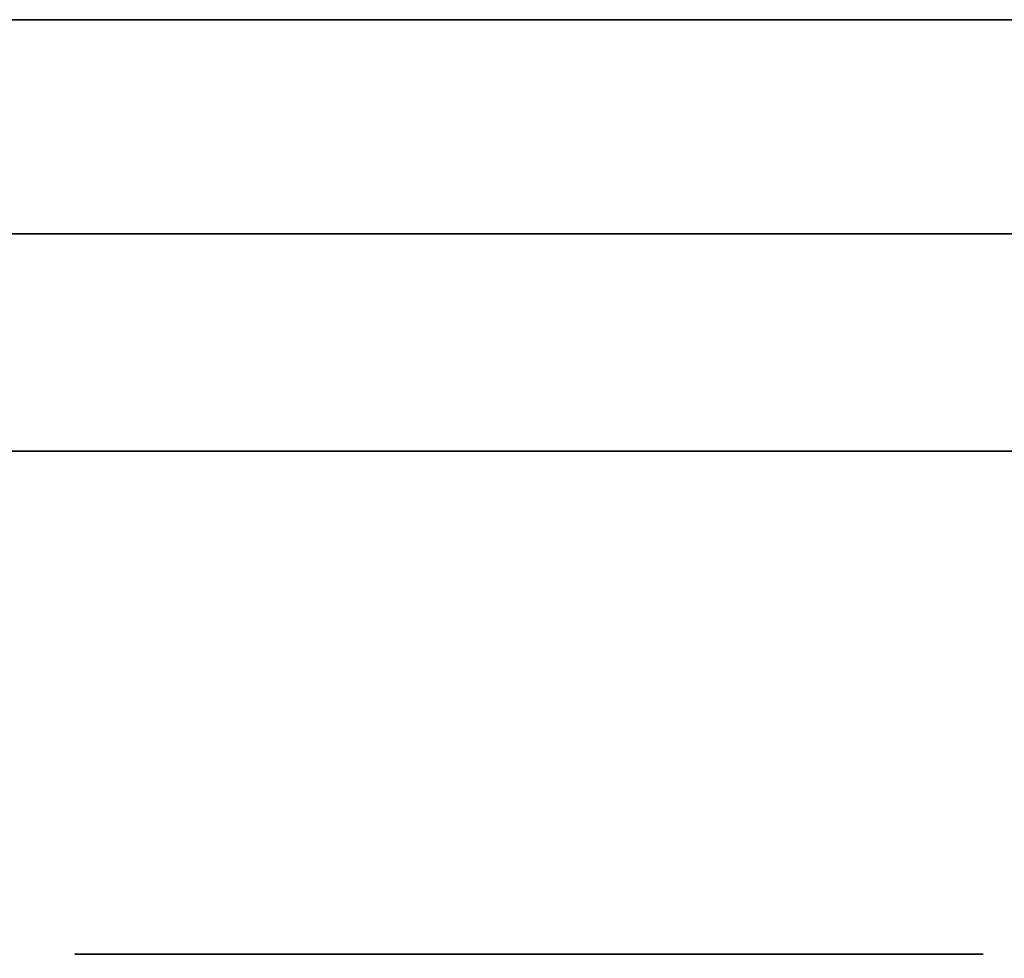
# Model space of a CAD drawing. Extents: x 248.8 to 273, y 2872.5 to 2876.7.
# Tile 32 of 256: x 248.9075 to 248.9365, y 2874.597 to 2874.6247. Entities that reach past the tile are written whole.
import ezdxf

# ---------------------------------------------------------------- set-up
doc = ezdxf.new("R2010")
doc.units = 0
doc.header["$LTSCALE"] = 150
doc.header["$MEASUREMENT"] = 0
doc.layers.add('3DFACE_BOLT', color=7, linetype='CONTINUOUS')
doc.layers.add('3DFACE_SHAPE', color=7, linetype='CONTINUOUS')

msp = doc.modelspace()

# ---------------------------------------------------------------- linework, layer by layer
at = {"layer": '3DFACE_BOLT', "color": 1}
for points, invisible_edges in [([(248.914487, 2874.631067, -0.135), (248.914878, 2874.631067, -0.137472), (248.914487, 2874.581067, -0.135)], 14), ([(248.914487, 2874.581067, -0.135), (248.914878, 2874.631067, -0.137472), (248.914878, 2874.581067, -0.137472)], 3), ([(248.914878, 2874.631067, -0.132528), (248.914487, 2874.631067, -0.135), (248.914878, 2874.581067, -0.132528)], 14), ([(248.914878, 2874.581067, -0.132528), (248.914487, 2874.631067, -0.135), (248.914487, 2874.581067, -0.135)], 3), ([(248.914487, 2874.631067, -0.065), (248.914878, 2874.631067, -0.067472), (248.914487, 2874.581067, -0.065)], 14), ([(248.914487, 2874.581067, -0.065), (248.914878, 2874.631067, -0.067472), (248.914878, 2874.581067, -0.067472)], 3), ([(248.914878, 2874.631067, -0.062528), (248.914487, 2874.631067, -0.065), (248.914878, 2874.581067, -0.062528)], 14), ([(248.914878, 2874.581067, -0.062528), (248.914487, 2874.631067, -0.065), (248.914487, 2874.581067, -0.065)], 3), ([(248.914878, 2874.631067, -0.137472), (248.916015, 2874.631067, -0.139702), (248.914878, 2874.581067, -0.137472)], 14), ([(248.914878, 2874.581067, -0.137472), (248.916015, 2874.631067, -0.139702), (248.916015, 2874.581067, -0.139702)], 3), ([(248.916015, 2874.631067, -0.130298), (248.914878, 2874.631067, -0.132528), (248.916015, 2874.581067, -0.130298)], 14), ([(248.916015, 2874.581067, -0.130298), (248.914878, 2874.631067, -0.132528), (248.914878, 2874.581067, -0.132528)], 3), ([(248.914878, 2874.631067, -0.067472), (248.916015, 2874.631067, -0.069702), (248.914878, 2874.581067, -0.067472)], 14), ([(248.914878, 2874.581067, -0.067472), (248.916015, 2874.631067, -0.069702), (248.916015, 2874.581067, -0.069702)], 3), ([(248.916015, 2874.631067, -0.060298), (248.914878, 2874.631067, -0.062528), (248.916015, 2874.581067, -0.060298)], 14), ([(248.916015, 2874.581067, -0.060298), (248.914878, 2874.631067, -0.062528), (248.914878, 2874.581067, -0.062528)], 3), ([(248.916015, 2874.631067, -0.139702), (248.917785, 2874.631067, -0.141472), (248.916015, 2874.581067, -0.139702)], 14), ([(248.916015, 2874.581067, -0.139702), (248.917785, 2874.631067, -0.141472), (248.917785, 2874.581067, -0.141472)], 3), ([(248.917785, 2874.631067, -0.128528), (248.916015, 2874.631067, -0.130298), (248.917785, 2874.581067, -0.128528)], 14), ([(248.917785, 2874.581067, -0.128528), (248.916015, 2874.631067, -0.130298), (248.916015, 2874.581067, -0.130298)], 3), ([(248.916015, 2874.631067, -0.069702), (248.917785, 2874.631067, -0.071472), (248.916015, 2874.581067, -0.069702)], 14), ([(248.916015, 2874.581067, -0.069702), (248.917785, 2874.631067, -0.071472), (248.917785, 2874.581067, -0.071472)], 3), ([(248.917785, 2874.631067, -0.058528), (248.916015, 2874.631067, -0.060298), (248.917785, 2874.581067, -0.058528)], 14), ([(248.917785, 2874.581067, -0.058528), (248.916015, 2874.631067, -0.060298), (248.916015, 2874.581067, -0.060298)], 3), ([(248.917785, 2874.631067, -0.141472), (248.920015, 2874.631067, -0.142608), (248.917785, 2874.581067, -0.141472)], 14), ([(248.917785, 2874.581067, -0.141472), (248.920015, 2874.631067, -0.142608), (248.920015, 2874.581067, -0.142608)], 3), ([(248.920015, 2874.631067, -0.127392), (248.917785, 2874.631067, -0.128528), (248.920015, 2874.581067, -0.127392)], 14), ([(248.920015, 2874.581067, -0.127392), (248.917785, 2874.631067, -0.128528), (248.917785, 2874.581067, -0.128528)], 3), ([(248.917785, 2874.631067, -0.071472), (248.920015, 2874.631067, -0.072608), (248.917785, 2874.581067, -0.071472)], 14), ([(248.917785, 2874.581067, -0.071472), (248.920015, 2874.631067, -0.072608), (248.920015, 2874.581067, -0.072608)], 3), ([(248.920015, 2874.631067, -0.057392), (248.917785, 2874.631067, -0.058528), (248.920015, 2874.581067, -0.057392)], 14), ([(248.920015, 2874.581067, -0.057392), (248.917785, 2874.631067, -0.058528), (248.917785, 2874.581067, -0.058528)], 3), ([(248.920015, 2874.631067, -0.142608), (248.922487, 2874.631067, -0.143), (248.920015, 2874.581067, -0.142608)], 14), ([(248.920015, 2874.581067, -0.142608), (248.922487, 2874.631067, -0.143), (248.922487, 2874.581067, -0.143)], 3), ([(248.922487, 2874.631067, -0.127), (248.920015, 2874.631067, -0.127392), (248.922487, 2874.581067, -0.127)], 14), ([(248.922487, 2874.581067, -0.127), (248.920015, 2874.631067, -0.127392), (248.920015, 2874.581067, -0.127392)], 3), ([(248.920015, 2874.631067, -0.072608), (248.922487, 2874.631067, -0.073), (248.920015, 2874.581067, -0.072608)], 14), ([(248.920015, 2874.581067, -0.072608), (248.922487, 2874.631067, -0.073), (248.922487, 2874.581067, -0.073)], 3), ([(248.922487, 2874.631067, -0.057), (248.920015, 2874.631067, -0.057392), (248.922487, 2874.581067, -0.057)], 14), ([(248.922487, 2874.581067, -0.057), (248.920015, 2874.631067, -0.057392), (248.920015, 2874.581067, -0.057392)], 3), ([(248.922487, 2874.631067, -0.143), (248.924959, 2874.631067, -0.142608), (248.922487, 2874.581067, -0.143)], 14), ([(248.922487, 2874.581067, -0.143), (248.924959, 2874.631067, -0.142608), (248.924959, 2874.581067, -0.142608)], 3), ([(248.924959, 2874.631067, -0.127392), (248.922487, 2874.631067, -0.127), (248.924959, 2874.581067, -0.127392)], 14), ([(248.924959, 2874.581067, -0.127392), (248.922487, 2874.631067, -0.127), (248.922487, 2874.581067, -0.127)], 3), ([(248.922487, 2874.631067, -0.073), (248.924959, 2874.631067, -0.072608), (248.922487, 2874.581067, -0.073)], 14), ([(248.922487, 2874.581067, -0.073), (248.924959, 2874.631067, -0.072608), (248.924959, 2874.581067, -0.072608)], 3), ([(248.924959, 2874.631067, -0.057392), (248.922487, 2874.631067, -0.057), (248.924959, 2874.581067, -0.057392)], 14), ([(248.924959, 2874.581067, -0.057392), (248.922487, 2874.631067, -0.057), (248.922487, 2874.581067, -0.057)], 3), ([(248.924959, 2874.631067, -0.142608), (248.927189, 2874.631067, -0.141472), (248.924959, 2874.581067, -0.142608)], 14), ([(248.924959, 2874.581067, -0.142608), (248.927189, 2874.631067, -0.141472), (248.927189, 2874.581067, -0.141472)], 3), ([(248.927189, 2874.631067, -0.128528), (248.924959, 2874.631067, -0.127392), (248.927189, 2874.581067, -0.128528)], 14), ([(248.927189, 2874.581067, -0.128528), (248.924959, 2874.631067, -0.127392), (248.924959, 2874.581067, -0.127392)], 3), ([(248.924959, 2874.631067, -0.072608), (248.927189, 2874.631067, -0.071472), (248.924959, 2874.581067, -0.072608)], 14), ([(248.924959, 2874.581067, -0.072608), (248.927189, 2874.631067, -0.071472), (248.927189, 2874.581067, -0.071472)], 3), ([(248.927189, 2874.631067, -0.058528), (248.924959, 2874.631067, -0.057392), (248.927189, 2874.581067, -0.058528)], 14), ([(248.927189, 2874.581067, -0.058528), (248.924959, 2874.631067, -0.057392), (248.924959, 2874.581067, -0.057392)], 3), ([(248.927189, 2874.631067, -0.141472), (248.928959, 2874.631067, -0.139702), (248.927189, 2874.581067, -0.141472)], 14), ([(248.927189, 2874.581067, -0.141472), (248.928959, 2874.631067, -0.139702), (248.928959, 2874.581067, -0.139702)], 3), ([(248.928959, 2874.631067, -0.130298), (248.927189, 2874.631067, -0.128528), (248.928959, 2874.581067, -0.130298)], 14), ([(248.928959, 2874.581067, -0.130298), (248.927189, 2874.631067, -0.128528), (248.927189, 2874.581067, -0.128528)], 3), ([(248.927189, 2874.631067, -0.071472), (248.928959, 2874.631067, -0.069702), (248.927189, 2874.581067, -0.071472)], 14), ([(248.927189, 2874.581067, -0.071472), (248.928959, 2874.631067, -0.069702), (248.928959, 2874.581067, -0.069702)], 3), ([(248.928959, 2874.631067, -0.060298), (248.927189, 2874.631067, -0.058528), (248.928959, 2874.581067, -0.060298)], 14), ([(248.928959, 2874.581067, -0.060298), (248.927189, 2874.631067, -0.058528), (248.927189, 2874.581067, -0.058528)], 3), ([(248.928959, 2874.631067, -0.139702), (248.930095, 2874.631067, -0.137472), (248.928959, 2874.581067, -0.139702)], 14), ([(248.928959, 2874.581067, -0.139702), (248.930095, 2874.631067, -0.137472), (248.930095, 2874.581067, -0.137472)], 3), ([(248.930095, 2874.631067, -0.132528), (248.928959, 2874.631067, -0.130298), (248.930095, 2874.581067, -0.132528)], 14), ([(248.930095, 2874.581067, -0.132528), (248.928959, 2874.631067, -0.130298), (248.928959, 2874.581067, -0.130298)], 3), ([(248.928959, 2874.631067, -0.069702), (248.930095, 2874.631067, -0.067472), (248.928959, 2874.581067, -0.069702)], 14), ([(248.928959, 2874.581067, -0.069702), (248.930095, 2874.631067, -0.067472), (248.930095, 2874.581067, -0.067472)], 3), ([(248.930095, 2874.631067, -0.062528), (248.928959, 2874.631067, -0.060298), (248.930095, 2874.581067, -0.062528)], 14), ([(248.930095, 2874.581067, -0.062528), (248.928959, 2874.631067, -0.060298), (248.928959, 2874.581067, -0.060298)], 3), ([(248.930095, 2874.631067, -0.137472), (248.930487, 2874.631067, -0.135), (248.930095, 2874.581067, -0.137472)], 14), ([(248.930095, 2874.581067, -0.137472), (248.930487, 2874.631067, -0.135), (248.930487, 2874.581067, -0.135)], 3), ([(248.930487, 2874.631067, -0.135), (248.930095, 2874.631067, -0.132528), (248.930487, 2874.581067, -0.135)], 14), ([(248.930487, 2874.581067, -0.135), (248.930095, 2874.631067, -0.132528), (248.930095, 2874.581067, -0.132528)], 3), ([(248.930095, 2874.631067, -0.067472), (248.930487, 2874.631067, -0.065), (248.930095, 2874.581067, -0.067472)], 14), ([(248.930095, 2874.581067, -0.067472), (248.930487, 2874.631067, -0.065), (248.930487, 2874.581067, -0.065)], 3), ([(248.930487, 2874.631067, -0.065), (248.930095, 2874.631067, -0.062528), (248.930487, 2874.581067, -0.065)], 14), ([(248.930487, 2874.581067, -0.065), (248.930095, 2874.631067, -0.062528), (248.930095, 2874.581067, -0.062528)], 3), ([(248.909112, 2874.611967, -0.135), (248.915799, 2874.611967, -0.146583), (248.909112, 2874.597167, -0.135)], 14), ([(248.909112, 2874.597167, -0.135), (248.915799, 2874.611967, -0.146583), (248.915799, 2874.597167, -0.146583)], 3), ([(248.915799, 2874.611967, -0.123417), (248.909112, 2874.611967, -0.135), (248.915799, 2874.597167, -0.123417)], 14), ([(248.915799, 2874.597167, -0.123417), (248.909112, 2874.611967, -0.135), (248.909112, 2874.597167, -0.135)], 3), ([(248.909112, 2874.611967, -0.135), (248.915799, 2874.611967, -0.123417), (248.915799, 2874.611967, -0.146583)], 2), ([(248.909112, 2874.611967, -0.065), (248.915799, 2874.611967, -0.076583), (248.909112, 2874.597167, -0.065)], 14), ([(248.909112, 2874.597167, -0.065), (248.915799, 2874.611967, -0.076583), (248.915799, 2874.597167, -0.076583)], 3), ([(248.915799, 2874.611967, -0.053417), (248.909112, 2874.611967, -0.065), (248.915799, 2874.597167, -0.053417)], 14), ([(248.915799, 2874.597167, -0.053417), (248.909112, 2874.611967, -0.065), (248.909112, 2874.597167, -0.065)], 3), ([(248.909112, 2874.611967, -0.065), (248.915799, 2874.611967, -0.053417), (248.915799, 2874.611967, -0.076583)], 2), ([(248.915799, 2874.611967, -0.146583), (248.929174, 2874.611967, -0.146583), (248.915799, 2874.597167, -0.146583)], 14), ([(248.915799, 2874.597167, -0.146583), (248.929174, 2874.611967, -0.146583), (248.929174, 2874.597167, -0.146583)], 3), ([(248.929174, 2874.611967, -0.123417), (248.915799, 2874.611967, -0.123417), (248.929174, 2874.597167, -0.123417)], 14), ([(248.929174, 2874.597167, -0.123417), (248.915799, 2874.611967, -0.123417), (248.915799, 2874.597167, -0.123417)], 3), ([(248.915799, 2874.611967, -0.123417), (248.929174, 2874.611967, -0.123417), (248.915799, 2874.611967, -0.146583)], 14), ([(248.915799, 2874.611967, -0.146583), (248.929174, 2874.611967, -0.123417), (248.929174, 2874.611967, -0.146583)], 3), ([(248.915799, 2874.611967, -0.076583), (248.929174, 2874.611967, -0.076583), (248.915799, 2874.597167, -0.076583)], 14), ([(248.915799, 2874.597167, -0.076583), (248.929174, 2874.611967, -0.076583), (248.929174, 2874.597167, -0.076583)], 3), ([(248.929174, 2874.611967, -0.053417), (248.915799, 2874.611967, -0.053417), (248.929174, 2874.597167, -0.053417)], 14), ([(248.929174, 2874.597167, -0.053417), (248.915799, 2874.611967, -0.053417), (248.915799, 2874.597167, -0.053417)], 3), ([(248.915799, 2874.611967, -0.053417), (248.929174, 2874.611967, -0.053417), (248.915799, 2874.611967, -0.076583)], 14), ([(248.915799, 2874.611967, -0.076583), (248.929174, 2874.611967, -0.053417), (248.929174, 2874.611967, -0.076583)], 3), ([(248.929174, 2874.611967, -0.146583), (248.935862, 2874.611967, -0.135), (248.929174, 2874.597167, -0.146583)], 14), ([(248.929174, 2874.597167, -0.146583), (248.935862, 2874.611967, -0.135), (248.935862, 2874.597167, -0.135)], 3), ([(248.935862, 2874.611967, -0.135), (248.929174, 2874.611967, -0.123417), (248.935862, 2874.597167, -0.135)], 14), ([(248.935862, 2874.597167, -0.135), (248.929174, 2874.611967, -0.123417), (248.929174, 2874.597167, -0.123417)], 3), ([(248.929174, 2874.611967, -0.123417), (248.935862, 2874.611967, -0.135), (248.929174, 2874.611967, -0.146583)], 12), ([(248.929174, 2874.611967, -0.076583), (248.935862, 2874.611967, -0.065), (248.929174, 2874.597167, -0.076583)], 14), ([(248.929174, 2874.597167, -0.076583), (248.935862, 2874.611967, -0.065), (248.935862, 2874.597167, -0.065)], 3), ([(248.935862, 2874.611967, -0.065), (248.929174, 2874.611967, -0.053417), (248.935862, 2874.597167, -0.065)], 14), ([(248.935862, 2874.597167, -0.065), (248.929174, 2874.611967, -0.053417), (248.929174, 2874.597167, -0.053417)], 3), ([(248.929174, 2874.611967, -0.053417), (248.935862, 2874.611967, -0.065), (248.929174, 2874.611967, -0.076583)], 12), ([(248.909112, 2874.597167, -0.135), (248.915799, 2874.597167, -0.146583), (248.915799, 2874.597167, -0.123417)], 2), ([(248.909112, 2874.597167, -0.065), (248.915799, 2874.597167, -0.076583), (248.915799, 2874.597167, -0.053417)], 2), ([(248.915799, 2874.597167, -0.146583), (248.929174, 2874.597167, -0.146583), (248.915799, 2874.597167, -0.123417)], 14), ([(248.915799, 2874.597167, -0.123417), (248.929174, 2874.597167, -0.146583), (248.929174, 2874.597167, -0.123417)], 3), ([(248.915799, 2874.597167, -0.076583), (248.929174, 2874.597167, -0.076583), (248.915799, 2874.597167, -0.053417)], 14), ([(248.915799, 2874.597167, -0.053417), (248.929174, 2874.597167, -0.076583), (248.929174, 2874.597167, -0.053417)], 3), ([(248.929174, 2874.597167, -0.146583), (248.935862, 2874.597167, -0.135), (248.929174, 2874.597167, -0.123417)], 12), ([(248.929174, 2874.597167, -0.076583), (248.935862, 2874.597167, -0.065), (248.929174, 2874.597167, -0.053417)], 12)]:
    msp.add_3dface(points, dxfattribs=dict(at, invisible_edges=invisible_edges))
at = {"layer": '3DFACE_SHAPE', "color": 13}
for points, invisible_edges in [([(248.959337, 2872.521516), (248.959337, 2876.721516), (248.759337, 2872.521516)], 2), ([(248.959337, 2876.721516), (248.759337, 2876.721516), (248.759337, 2872.521516)], 12), ([(248.759337, 2872.521516, -0.2), (248.759337, 2876.721516, -0.2), (248.959337, 2872.521516, -0.2)], 2), ([(248.759337, 2876.721516, -0.2), (248.959337, 2876.721516, -0.2), (248.959337, 2872.521516, -0.2)], 12), ([(248.862487, 2872.521516, -0.0095), (248.862487, 2876.721516, -0.0095), (248.959337, 2872.521516, -0.0095)], 2), ([(248.862487, 2876.721516, -0.0095), (248.959337, 2876.721516, -0.0095), (248.959337, 2872.521516, -0.0095)], 12), ([(248.959337, 2872.521516, -0.1905), (248.959337, 2876.721516, -0.1905), (248.862487, 2872.521516, -0.1905)], 2), ([(248.959337, 2876.721516, -0.1905), (248.862487, 2876.721516, -0.1905), (248.862487, 2872.521516, -0.1905)], 12), ([(248.959337, 2874.624666, -0.0095), (248.916476, 2874.624666, -0.05899), (248.862487, 2874.624666, -0.0095)], 3), ([(248.916476, 2874.624666, -0.05899), (248.913987, 2874.624666, -0.065), (248.862487, 2874.624666, -0.0095)], 14), ([(248.913987, 2874.624666, -0.135), (248.862487, 2874.624666, -0.1905), (248.916476, 2874.624666, -0.07101)], 15), ([(248.916476, 2874.624666, -0.07101), (248.862487, 2874.624666, -0.1905), (248.913987, 2874.624666, -0.065)], 3), ([(248.862487, 2874.624666, -0.1905), (248.862487, 2874.624666, -0.0095), (248.913987, 2874.624666, -0.065)], 14), ([(248.913987, 2874.624666, -0.135), (248.916476, 2874.624666, -0.14101), (248.862487, 2874.624666, -0.1905)], 14), ([(248.862487, 2874.624666, -0.1905), (248.916476, 2874.624666, -0.14101), (248.959337, 2874.624666, -0.1905)], 3), ([(248.862487, 2874.618366, -0.0095), (248.922487, 2874.618366, -0.0095), (248.862487, 2874.624666, -0.0095)], 2), ([(248.922487, 2874.618366, -0.0095), (248.959337, 2874.618366, -0.0095), (248.862487, 2874.624666, -0.0095)], 14), ([(248.862487, 2874.624666, -0.0095), (248.959337, 2874.618366, -0.0095), (248.959337, 2874.624666, -0.0095)], 1), ([(248.959337, 2874.624666, -0.1905), (248.959337, 2874.618366, -0.1905), (248.862487, 2874.624666, -0.1905)], 2), ([(248.959337, 2874.618366, -0.1905), (248.862487, 2874.618366, -0.1905), (248.862487, 2874.624666, -0.1905)], 12), ([(248.913987, 2874.624666, -0.065), (248.913987, 2874.618366, -0.065), (248.916476, 2874.624666, -0.07101)], 3), ([(248.913987, 2874.618366, -0.065), (248.916476, 2874.618366, -0.07101), (248.916476, 2874.624666, -0.07101)], 14), ([(248.916476, 2874.624666, -0.05899), (248.916476, 2874.618366, -0.05899), (248.913987, 2874.624666, -0.065)], 3), ([(248.916476, 2874.618366, -0.05899), (248.913987, 2874.618366, -0.065), (248.913987, 2874.624666, -0.065)], 14), ([(248.916476, 2874.624666, -0.12899), (248.916476, 2874.618366, -0.12899), (248.913987, 2874.624666, -0.135)], 3), ([(248.916476, 2874.618366, -0.12899), (248.913987, 2874.618366, -0.135), (248.913987, 2874.624666, -0.135)], 14), ([(248.913987, 2874.624666, -0.135), (248.913987, 2874.618366, -0.135), (248.916476, 2874.624666, -0.14101)], 3), ([(248.913987, 2874.618366, -0.135), (248.916476, 2874.618366, -0.14101), (248.916476, 2874.624666, -0.14101)], 14), ([(248.916476, 2874.624666, -0.12899), (248.913987, 2874.624666, -0.135), (248.916476, 2874.624666, -0.07101)], 14), ([(248.916476, 2874.624666, -0.07101), (248.916476, 2874.618366, -0.07101), (248.922487, 2874.624666, -0.0735)], 3), ([(248.916476, 2874.618366, -0.07101), (248.922487, 2874.618366, -0.0735), (248.922487, 2874.624666, -0.0735)], 14), ([(248.922487, 2874.624666, -0.0565), (248.922487, 2874.618366, -0.0565), (248.916476, 2874.624666, -0.05899)], 3), ([(248.922487, 2874.618366, -0.0565), (248.916476, 2874.618366, -0.05899), (248.916476, 2874.624666, -0.05899)], 14), ([(248.922487, 2874.624666, -0.1265), (248.922487, 2874.618366, -0.1265), (248.916476, 2874.624666, -0.12899)], 3), ([(248.922487, 2874.618366, -0.1265), (248.916476, 2874.618366, -0.12899), (248.916476, 2874.624666, -0.12899)], 14), ([(248.916476, 2874.624666, -0.14101), (248.916476, 2874.618366, -0.14101), (248.922487, 2874.624666, -0.1435)], 3), ([(248.916476, 2874.618366, -0.14101), (248.922487, 2874.618366, -0.1435), (248.922487, 2874.624666, -0.1435)], 14), ([(248.922487, 2874.624666, -0.0565), (248.916476, 2874.624666, -0.05899), (248.959337, 2874.624666, -0.0095)], 14), ([(248.916476, 2874.624666, -0.07101), (248.922487, 2874.624666, -0.0735), (248.916476, 2874.624666, -0.12899)], 14), ([(248.916476, 2874.624666, -0.12899), (248.922487, 2874.624666, -0.0735), (248.922487, 2874.624666, -0.1265)], 3), ([(248.916476, 2874.624666, -0.14101), (248.922487, 2874.624666, -0.1435), (248.959337, 2874.624666, -0.1905)], 14), ([(248.922487, 2874.624666, -0.0735), (248.922487, 2874.618366, -0.0735), (248.928497, 2874.624666, -0.07101)], 3), ([(248.922487, 2874.618366, -0.0735), (248.928497, 2874.618366, -0.07101), (248.928497, 2874.624666, -0.07101)], 14), ([(248.928497, 2874.624666, -0.05899), (248.928497, 2874.618366, -0.05899), (248.922487, 2874.624666, -0.0565)], 3), ([(248.928497, 2874.618366, -0.05899), (248.922487, 2874.618366, -0.0565), (248.922487, 2874.624666, -0.0565)], 14), ([(248.922487, 2874.624666, -0.1435), (248.922487, 2874.618366, -0.1435), (248.928497, 2874.624666, -0.14101)], 3), ([(248.922487, 2874.618366, -0.1435), (248.928497, 2874.618366, -0.14101), (248.928497, 2874.624666, -0.14101)], 14), ([(248.928497, 2874.624666, -0.12899), (248.928497, 2874.618366, -0.12899), (248.922487, 2874.624666, -0.1265)], 3), ([(248.928497, 2874.618366, -0.12899), (248.922487, 2874.618366, -0.1265), (248.922487, 2874.624666, -0.1265)], 14), ([(248.928497, 2874.624666, -0.05899), (248.922487, 2874.624666, -0.0565), (250.790176, 2874.624666, -0.05899)], 14), ([(250.790176, 2874.624666, -0.05899), (248.922487, 2874.624666, -0.0565), (250.796187, 2874.624666, -0.0565)], 3), ([(248.922487, 2874.624666, -0.0565), (250.759337, 2874.624666, -0.0095), (250.796187, 2874.624666, -0.0565)], 15), ([(250.759337, 2874.624666, -0.0095), (248.922487, 2874.624666, -0.0565), (248.959337, 2874.624666, -0.0095)], 3), ([(248.922487, 2874.624666, -0.0735), (248.928497, 2874.624666, -0.07101), (248.922487, 2874.624666, -0.1265)], 14), ([(248.922487, 2874.624666, -0.1265), (248.928497, 2874.624666, -0.07101), (248.928497, 2874.624666, -0.12899)], 3), ([(248.959337, 2874.624666, -0.1905), (248.922487, 2874.624666, -0.1435), (248.928497, 2874.624666, -0.14101)], 13), ([(248.928497, 2874.624666, -0.07101), (248.928497, 2874.618366, -0.07101), (248.930987, 2874.624666, -0.065)], 3), ([(248.928497, 2874.618366, -0.07101), (248.930987, 2874.618366, -0.065), (248.930987, 2874.624666, -0.065)], 14), ([(248.930987, 2874.624666, -0.065), (248.930987, 2874.618366, -0.065), (248.928497, 2874.624666, -0.05899)], 3), ([(248.930987, 2874.618366, -0.065), (248.928497, 2874.618366, -0.05899), (248.928497, 2874.624666, -0.05899)], 14), ([(248.928497, 2874.624666, -0.14101), (248.928497, 2874.618366, -0.14101), (248.930987, 2874.624666, -0.135)], 3), ([(248.928497, 2874.618366, -0.14101), (248.930987, 2874.618366, -0.135), (248.930987, 2874.624666, -0.135)], 14), ([(248.930987, 2874.624666, -0.135), (248.930987, 2874.618366, -0.135), (248.928497, 2874.624666, -0.12899)], 3), ([(248.930987, 2874.618366, -0.135), (248.928497, 2874.618366, -0.12899), (248.928497, 2874.624666, -0.12899)], 14), ([(248.930987, 2874.624666, -0.135), (248.928497, 2874.624666, -0.12899), (250.787687, 2874.624666, -0.065)], 14), ([(250.787687, 2874.624666, -0.065), (248.928497, 2874.624666, -0.12899), (248.930987, 2874.624666, -0.065)], 15), ([(248.928497, 2874.624666, -0.12899), (248.928497, 2874.624666, -0.07101), (248.930987, 2874.624666, -0.065)], 15), ([(250.790176, 2874.624666, -0.05899), (250.787687, 2874.624666, -0.065), (248.928497, 2874.624666, -0.05899)], 14), ([(250.787687, 2874.624666, -0.065), (248.930987, 2874.624666, -0.065), (248.928497, 2874.624666, -0.05899)], 13), ([(248.930987, 2874.624666, -0.135), (250.796187, 2874.624666, -0.1435), (248.928497, 2874.624666, -0.14101)], 15), ([(250.796187, 2874.624666, -0.1435), (248.959337, 2874.624666, -0.1905), (248.928497, 2874.624666, -0.14101)], 15), ([(250.787687, 2874.624666, -0.135), (248.930987, 2874.624666, -0.135), (250.790176, 2874.624666, -0.07101)], 15), ([(250.790176, 2874.624666, -0.07101), (248.930987, 2874.624666, -0.135), (250.787687, 2874.624666, -0.065)], 3), ([(250.787687, 2874.624666, -0.135), (250.790176, 2874.624666, -0.14101), (248.930987, 2874.624666, -0.135)], 14), ([(250.790176, 2874.624666, -0.14101), (250.796187, 2874.624666, -0.1435), (248.930987, 2874.624666, -0.135)], 14), ([(248.913987, 2874.618366, -0.135), (248.916476, 2874.618366, -0.14101), (248.862487, 2874.618366, -0.135)], 14), ([(248.916476, 2874.618366, -0.14101), (248.922487, 2874.618366, -0.1435), (248.862487, 2874.618366, -0.135)], 14), ([(248.862487, 2874.618366, -0.135), (248.922487, 2874.618366, -0.1435), (248.862487, 2874.618366, -0.17)], 15), ([(248.922487, 2874.618366, -0.1435), (248.928497, 2874.618366, -0.14101), (248.862487, 2874.618366, -0.17)], 14), ([(248.862487, 2874.618366, -0.17), (248.928497, 2874.618366, -0.14101), (248.964487, 2874.618366, -0.17)], 3), ([(248.964487, 2874.618366, -0.03), (248.916476, 2874.618366, -0.05899), (248.862487, 2874.618366, -0.03)], 3), ([(248.862487, 2874.618366, -0.03), (248.916476, 2874.618366, -0.05899), (248.862487, 2874.618366, -0.065)], 3), ([(248.916476, 2874.618366, -0.05899), (248.913987, 2874.618366, -0.065), (248.862487, 2874.618366, -0.065)], 14), ([(248.913987, 2874.618366, -0.135), (248.862487, 2874.618366, -0.135), (248.916476, 2874.618366, -0.07101)], 15), ([(248.916476, 2874.618366, -0.07101), (248.862487, 2874.618366, -0.135), (248.913987, 2874.618366, -0.065)], 3), ([(248.862487, 2874.618366, -0.135), (248.862487, 2874.618366, -0.065), (248.913987, 2874.618366, -0.065)], 14), ([(248.964487, 2874.618366, -0.17), (248.868887, 2874.611967, -0.17), (248.862487, 2874.618366, -0.17)], 3), ([(248.868887, 2874.611967, -0.03), (248.964487, 2874.618366, -0.03), (248.862487, 2874.618366, -0.03)], 13), ([(248.959337, 2874.618366, -0.1905), (248.916476, 2874.618366, -0.14101), (248.862487, 2874.618366, -0.1905)], 3), ([(248.916476, 2874.618366, -0.14101), (248.913987, 2874.618366, -0.135), (248.862487, 2874.618366, -0.1905)], 14), ([(248.862487, 2874.618366, -0.1905), (248.913987, 2874.618366, -0.135), (248.916476, 2874.618366, -0.12899)], 13), ([(248.916476, 2874.618366, -0.12899), (248.913987, 2874.618366, -0.065), (248.862487, 2874.618366, -0.1905)], 15), ([(248.913987, 2874.618366, -0.065), (248.862487, 2874.618366, -0.0095), (248.862487, 2874.618366, -0.1905)], 13), ([(248.913987, 2874.618366, -0.065), (248.916476, 2874.618366, -0.05899), (248.862487, 2874.618366, -0.0095)], 14), ([(248.862487, 2874.618366, -0.0095), (248.916476, 2874.618366, -0.05899), (248.922487, 2874.618366, -0.0095)], 3), ([(248.922487, 2874.611967, -0.17), (248.868887, 2874.611967, -0.17), (248.964487, 2874.618366, -0.17)], 14), ([(248.868887, 2874.611967, -0.03), (248.964487, 2874.611967, -0.03), (248.964487, 2874.618366, -0.03)], 12), ([(248.916476, 2874.618366, -0.12899), (248.913987, 2874.618366, -0.135), (248.916476, 2874.618366, -0.07101)], 14), ([(248.916476, 2874.611967, -0.07101), (248.916476, 2874.618366, -0.07101), (248.913987, 2874.611967, -0.065)], 3), ([(248.916476, 2874.618366, -0.07101), (248.913987, 2874.618366, -0.065), (248.913987, 2874.611967, -0.065)], 14), ([(248.913987, 2874.611967, -0.065), (248.913987, 2874.618366, -0.065), (248.916476, 2874.611967, -0.05899)], 3), ([(248.913987, 2874.618366, -0.065), (248.916476, 2874.618366, -0.05899), (248.916476, 2874.611967, -0.05899)], 14), ([(248.916476, 2874.611967, -0.14101), (248.916476, 2874.618366, -0.14101), (248.913987, 2874.611967, -0.135)], 3), ([(248.916476, 2874.618366, -0.14101), (248.913987, 2874.618366, -0.135), (248.913987, 2874.611967, -0.135)], 14), ([(248.913987, 2874.611967, -0.135), (248.913987, 2874.618366, -0.135), (248.916476, 2874.611967, -0.12899)], 3), ([(248.913987, 2874.618366, -0.135), (248.916476, 2874.618366, -0.12899), (248.916476, 2874.611967, -0.12899)], 14), ([(248.916476, 2874.618366, -0.07101), (248.913987, 2874.618366, -0.065), (248.916476, 2874.618366, -0.12899)], 14), ([(248.964487, 2874.618366, -0.03), (248.922487, 2874.618366, -0.0565), (248.916476, 2874.618366, -0.05899)], 13), ([(248.916476, 2874.618366, -0.07101), (248.922487, 2874.618366, -0.0735), (248.916476, 2874.618366, -0.12899)], 14), ([(248.922487, 2874.618366, -0.0735), (248.922487, 2874.618366, -0.1265), (248.916476, 2874.618366, -0.12899)], 13), ([(248.916476, 2874.611967, -0.05899), (248.916476, 2874.618366, -0.05899), (248.922487, 2874.611967, -0.0565)], 3), ([(248.916476, 2874.618366, -0.05899), (248.922487, 2874.618366, -0.0565), (248.922487, 2874.611967, -0.0565)], 14), ([(248.922487, 2874.611967, -0.0735), (248.922487, 2874.618366, -0.0735), (248.916476, 2874.611967, -0.07101)], 3), ([(248.922487, 2874.618366, -0.0735), (248.916476, 2874.618366, -0.07101), (248.916476, 2874.611967, -0.07101)], 14), ([(248.916476, 2874.611967, -0.12899), (248.916476, 2874.618366, -0.12899), (248.922487, 2874.611967, -0.1265)], 3), ([(248.916476, 2874.618366, -0.12899), (248.922487, 2874.618366, -0.1265), (248.922487, 2874.611967, -0.1265)], 14), ([(248.922487, 2874.611967, -0.1435), (248.922487, 2874.618366, -0.1435), (248.916476, 2874.611967, -0.14101)], 3), ([(248.922487, 2874.618366, -0.1435), (248.916476, 2874.618366, -0.14101), (248.916476, 2874.611967, -0.14101)], 14), ([(248.922487, 2874.618366, -0.1435), (248.916476, 2874.618366, -0.14101), (248.959337, 2874.618366, -0.1905)], 14), ([(248.916476, 2874.618366, -0.05899), (248.922487, 2874.618366, -0.0565), (248.922487, 2874.618366, -0.0095)], 14), ([(248.916476, 2874.618366, -0.12899), (248.922487, 2874.618366, -0.1265), (248.916476, 2874.618366, -0.07101)], 14), ([(248.922487, 2874.618366, -0.1265), (248.922487, 2874.618366, -0.0735), (248.916476, 2874.618366, -0.07101)], 13), ([(248.922487, 2874.618366, -0.0735), (248.928497, 2874.618366, -0.07101), (248.922487, 2874.618366, -0.1265)], 14), ([(248.922487, 2874.618366, -0.1265), (248.928497, 2874.618366, -0.07101), (248.928497, 2874.618366, -0.12899)], 3), ([(248.928497, 2874.618366, -0.05899), (248.922487, 2874.618366, -0.0565), (248.964487, 2874.618366, -0.03)], 14), ([(248.922487, 2874.611967, -0.0565), (248.922487, 2874.618366, -0.0565), (248.928497, 2874.611967, -0.05899)], 3), ([(248.922487, 2874.618366, -0.0565), (248.928497, 2874.618366, -0.05899), (248.928497, 2874.611967, -0.05899)], 14), ([(248.928497, 2874.611967, -0.07101), (248.928497, 2874.618366, -0.07101), (248.922487, 2874.611967, -0.0735)], 3), ([(248.928497, 2874.618366, -0.07101), (248.922487, 2874.618366, -0.0735), (248.922487, 2874.611967, -0.0735)], 14), ([(248.922487, 2874.611967, -0.1265), (248.922487, 2874.618366, -0.1265), (248.928497, 2874.611967, -0.12899)], 3), ([(248.922487, 2874.618366, -0.1265), (248.928497, 2874.618366, -0.12899), (248.928497, 2874.611967, -0.12899)], 14), ([(248.928497, 2874.611967, -0.14101), (248.928497, 2874.618366, -0.14101), (248.922487, 2874.611967, -0.1435)], 3), ([(248.928497, 2874.618366, -0.14101), (248.922487, 2874.618366, -0.1435), (248.922487, 2874.611967, -0.1435)], 14), ([(248.964487, 2874.611967, -0.17), (248.922487, 2874.611967, -0.17), (248.964487, 2874.618366, -0.17)], 2), ([(248.928497, 2874.618366, -0.14101), (248.922487, 2874.618366, -0.1435), (250.790176, 2874.618366, -0.14101)], 14), ([(248.922487, 2874.618366, -0.1435), (248.959337, 2874.618366, -0.1905), (250.790176, 2874.618366, -0.14101)], 15), ([(248.928497, 2874.618366, -0.07101), (248.922487, 2874.618366, -0.0735), (250.790176, 2874.618366, -0.07101)], 14), ([(248.922487, 2874.618366, -0.0735), (248.922487, 2874.618366, -0.1265), (250.790176, 2874.618366, -0.07101)], 15), ([(250.790176, 2874.618366, -0.07101), (248.922487, 2874.618366, -0.1265), (250.796187, 2874.618366, -0.0735)], 3), ([(248.922487, 2874.618366, -0.1265), (248.928497, 2874.618366, -0.12899), (250.796187, 2874.618366, -0.0735)], 14), ([(248.959337, 2874.618366, -0.0095), (248.922487, 2874.618366, -0.0565), (248.928497, 2874.618366, -0.05899)], 13), ([(248.922487, 2874.618366, -0.0565), (248.959337, 2874.618366, -0.0095), (248.922487, 2874.618366, -0.0095)], 13), ([(248.928497, 2874.618366, -0.14101), (248.930987, 2874.618366, -0.135), (248.964487, 2874.618366, -0.17)], 14), ([(248.964487, 2874.618366, -0.17), (248.930987, 2874.618366, -0.135), (248.928497, 2874.618366, -0.12899)], 13), ([(248.928497, 2874.618366, -0.07101), (248.930987, 2874.618366, -0.065), (248.928497, 2874.618366, -0.12899)], 14), ([(248.928497, 2874.618366, -0.12899), (248.930987, 2874.618366, -0.065), (248.964487, 2874.618366, -0.17)], 15), ([(248.930987, 2874.618366, -0.065), (248.928497, 2874.618366, -0.05899), (248.964487, 2874.618366, -0.03)], 14), ([(248.928497, 2874.611967, -0.05899), (248.928497, 2874.618366, -0.05899), (248.930987, 2874.611967, -0.065)], 3), ([(248.928497, 2874.618366, -0.05899), (248.930987, 2874.618366, -0.065), (248.930987, 2874.611967, -0.065)], 14), ([(248.930987, 2874.611967, -0.065), (248.930987, 2874.618366, -0.065), (248.928497, 2874.611967, -0.07101)], 3), ([(248.930987, 2874.618366, -0.065), (248.928497, 2874.618366, -0.07101), (248.928497, 2874.611967, -0.07101)], 14), ([(248.928497, 2874.611967, -0.12899), (248.928497, 2874.618366, -0.12899), (248.930987, 2874.611967, -0.135)], 3), ([(248.928497, 2874.618366, -0.12899), (248.930987, 2874.618366, -0.135), (248.930987, 2874.611967, -0.135)], 14), ([(248.930987, 2874.611967, -0.135), (248.930987, 2874.618366, -0.135), (248.928497, 2874.611967, -0.14101)], 3), ([(248.930987, 2874.618366, -0.135), (248.928497, 2874.618366, -0.14101), (248.928497, 2874.611967, -0.14101)], 14), ([(250.790176, 2874.618366, -0.14101), (250.787687, 2874.618366, -0.135), (248.928497, 2874.618366, -0.14101)], 14), ([(248.928497, 2874.618366, -0.14101), (250.787687, 2874.618366, -0.135), (248.930987, 2874.618366, -0.135)], 3), ([(248.930987, 2874.618366, -0.135), (250.790176, 2874.618366, -0.12899), (248.928497, 2874.618366, -0.12899)], 3), ([(250.796187, 2874.618366, -0.0735), (248.928497, 2874.618366, -0.12899), (250.796187, 2874.618366, -0.1265)], 15), ([(248.928497, 2874.618366, -0.12899), (250.790176, 2874.618366, -0.12899), (250.796187, 2874.618366, -0.1265)], 15), ([(250.790176, 2874.618366, -0.07101), (250.787687, 2874.618366, -0.065), (248.928497, 2874.618366, -0.07101)], 14), ([(250.787687, 2874.618366, -0.065), (248.930987, 2874.618366, -0.065), (248.928497, 2874.618366, -0.07101)], 13), ([(250.796187, 2874.618366, -0.0565), (248.959337, 2874.618366, -0.0095), (248.928497, 2874.618366, -0.05899)], 15), ([(248.930987, 2874.618366, -0.065), (250.790176, 2874.618366, -0.05899), (248.928497, 2874.618366, -0.05899)], 3), ([(250.790176, 2874.618366, -0.05899), (250.796187, 2874.618366, -0.0565), (248.928497, 2874.618366, -0.05899)], 14), ([(248.930987, 2874.618366, -0.065), (248.964487, 2874.618366, -0.03), (248.964487, 2874.618366, -0.17)], 13), ([(250.787687, 2874.618366, -0.135), (250.790176, 2874.618366, -0.12899), (248.930987, 2874.618366, -0.135)], 14), ([(250.787687, 2874.618366, -0.065), (250.790176, 2874.618366, -0.05899), (248.930987, 2874.618366, -0.065)], 14), ([(248.922487, 2874.611967, -0.17), (248.916476, 2874.611967, -0.14101), (248.868887, 2874.611967, -0.17)], 15), ([(248.916476, 2874.611967, -0.14101), (248.913987, 2874.611967, -0.135), (248.868887, 2874.611967, -0.17)], 14), ([(248.868887, 2874.611967, -0.17), (248.913987, 2874.611967, -0.135), (248.916476, 2874.611967, -0.12899)], 13), ([(248.916476, 2874.611967, -0.12899), (248.913987, 2874.611967, -0.065), (248.868887, 2874.611967, -0.17)], 15), ([(248.913987, 2874.611967, -0.065), (248.916476, 2874.611967, -0.05899), (248.868887, 2874.611967, -0.17)], 14), ([(248.868887, 2874.611967, -0.17), (248.916476, 2874.611967, -0.05899), (248.868887, 2874.611967, -0.03)], 3), ([(248.916476, 2874.611967, -0.05899), (248.964487, 2874.611967, -0.03), (248.868887, 2874.611967, -0.03)], 13), ([(248.916476, 2874.611967, -0.07101), (248.913987, 2874.611967, -0.065), (248.916476, 2874.611967, -0.12899)], 14), ([(248.922487, 2874.611967, -0.1435), (248.916476, 2874.611967, -0.14101), (248.922487, 2874.611967, -0.17)], 14), ([(248.916476, 2874.611967, -0.05899), (248.922487, 2874.611967, -0.0565), (248.964487, 2874.611967, -0.03)], 14), ([(248.922487, 2874.611967, -0.0735), (248.916476, 2874.611967, -0.07101), (248.922487, 2874.611967, -0.1265)], 14), ([(248.922487, 2874.611967, -0.1265), (248.916476, 2874.611967, -0.07101), (248.916476, 2874.611967, -0.12899)], 3), ([(248.922487, 2874.611967, -0.0565), (248.928497, 2874.611967, -0.05899), (248.964487, 2874.611967, -0.03)], 14), ([(248.964487, 2874.611967, -0.17), (248.928497, 2874.611967, -0.14101), (248.922487, 2874.611967, -0.17)], 3), ([(248.928497, 2874.611967, -0.14101), (248.922487, 2874.611967, -0.1435), (248.922487, 2874.611967, -0.17)], 14), ([(248.928497, 2874.611967, -0.07101), (248.922487, 2874.611967, -0.0735), (248.928497, 2874.611967, -0.12899)], 14), ([(248.928497, 2874.611967, -0.12899), (248.922487, 2874.611967, -0.0735), (248.922487, 2874.611967, -0.1265)], 3), ([(248.964487, 2874.611967, -0.03), (248.928497, 2874.611967, -0.05899), (248.930987, 2874.611967, -0.065)], 13), ([(248.928497, 2874.611967, -0.12899), (248.930987, 2874.611967, -0.135), (248.928497, 2874.611967, -0.07101)], 14), ([(248.930987, 2874.611967, -0.135), (248.964487, 2874.611967, -0.03), (248.928497, 2874.611967, -0.07101)], 15), ([(248.928497, 2874.611967, -0.07101), (248.964487, 2874.611967, -0.03), (248.930987, 2874.611967, -0.065)], 3), ([(248.930987, 2874.611967, -0.135), (248.928497, 2874.611967, -0.14101), (248.964487, 2874.611967, -0.17)], 14), ([(248.964487, 2874.611967, -0.03), (248.930987, 2874.611967, -0.135), (248.964487, 2874.611967, -0.17)], 3)]:
    msp.add_3dface(points, dxfattribs=dict(at, invisible_edges=invisible_edges))

doc.saveas('drawing.dxf')
